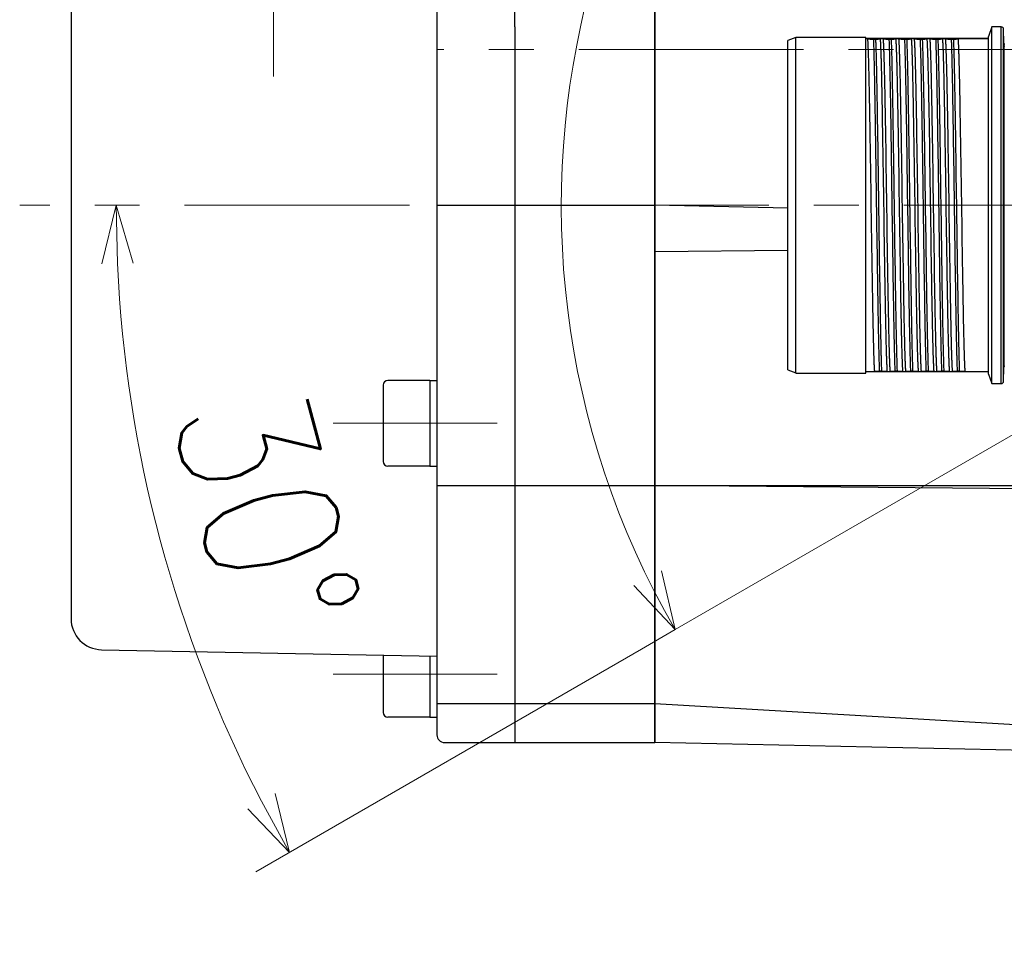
# Model space of a CAD drawing. Header units: millimetres. Extents: x 0 to 1071, y 0 to 742.
# Tile 20 of 130: x 366 to 429, y 251 to 310. Entities that reach past the tile are written whole.
import ezdxf

# ---------------------------------------------------------------- set-up
doc = ezdxf.new("R2010")
doc.units = ezdxf.units.MM
doc.header["$LTSCALE"] = 0.454724
doc.linetypes.add('CENTER', pattern=[50.8, 31.75, -6.35, 6.35, -6.35])
doc.layers.add('NoLayerName_001', color=7, linetype='Continuous')
doc.styles.get("Standard").update_dxf_attribs({"font": 'txt', "bigfont": 'extfont2'})
doc.dimstyles.get("Standard").update_dxf_attribs({"dimtxt": 2.5, "dimasz": 2.5, "dimexe": 1, "dimexo": 1, "dimtad": 1, "dimdec": 3, "dimzin": 0, "dimdsep": 46, "dimtxsty": 'Standard', "dimcen": 2.5, "dimadec": 3, "dimazin": 0, "dimtfac": 0.75, "dimtdec": 3, "dimtmove": 0, "dimatfit": 3, "dimfxl": 1, "dimarcsym": 0})

# ---------------------------------------------------------------- blocks, each defined once
blk = doc.blocks.new('DIM_0005')
at = {"color": 3, "linetype": 'Continuous', "lineweight": 13}
for points in [[(30.683, 33.447), (7.301, 19.948), (5.136, 18.698)], [(6.426, 23.73), (7.301, 19.948), (4.652, 22.786)]]:
    blk.add_lwpolyline(points, dxfattribs=at)
blk.add_arc((54.498, 47.197), 54.498, 300, 210, dxfattribs=at)
blk = doc.blocks.new('_OPEN30')
at = {"color": 0, "linetype": 'ByBlock', "lineweight": -2}
for p, q in [((-1, 0.267949), (0, 0)), ((0, 0), (-1, -0.267949)), ((0, 0), (-1, 0))]:
    blk.add_line(p, q, dxfattribs=at)
blk = doc.blocks.new('*D114')
at = {"layer": 'Defpoints', "color": 0}
for p in [(388.648, 298.563), (388.748, 298.563), (373.12, 284.132), (407.851, 271.363), (407.764, 271.313)]:
    blk.add_point(p, dxfattribs=at)
at = {"layer": 'NoLayerName_001', "color": 0, "linetype": 'Continuous', "lineweight": 13}
blk.add_line((405.599, 270.063), (380.826, 255.761), dxfattribs=at)
blk.add_arc((454.961, 298.563), 83.104, 182.58565, 207.41435, dxfattribs=at)
at = {"layer": 'NoLayerName_001', "color": 0, "lineweight": 13, "xscale": 3.75, "yscale": 3.75, "zscale": 3.75}
for p, rotation in [((371.857, 298.563), 91.29282430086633), ((382.991, 257.011), 298.7071756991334)]:
    blk.add_blockref('_OPEN30', p, dxfattribs=dict(at, rotation=rotation))
at = {"layer": 'NoLayerName_001', "color": 0, "lineweight": 13, "insert": (381.531, 278.887), "char_height": 8.75, "attachment_point": 5, "rotation": 285}
blk.add_mtext('\\W0.8000;30%%d', dxfattribs=at)

msp = doc.modelspace()

# ---------------------------------------------------------------- linework, layer by layer
at = {"layer": 'NoLayerName_001', "color": 7, "linetype": 'Continuous', "lineweight": 25}
for p, q in [((397.461134, 310.012609), (397.461134, 353.062609)), ((406.461134, 264.062609), (406.461134, 353.062609)), ((368.961134, 345.101236), (368.961134, 272.021376)), ((406.461134, 312.35983), (406.461134, 264.062609)), ((392.461134, 311.085526), (392.461134, 264.562609)), ((397.461134, 310.012609), (397.461134, 264.062603)), ((392.461134, 298.562595), (406.461134, 298.562595)), ((415.011134, 298.381709), (406.461134, 298.562609)), ((415.011134, 295.647989), (406.461134, 295.562613)), ((392.011134, 287.310941), (389.311134, 287.310941)), ((392.011134, 287.310941), (392.011134, 281.810941)), ((392.011134, 287.310941), (392.461134, 287.310941)), ((389.011134, 287.010941), (389.011134, 282.110941)), ((392.011134, 281.810941), (389.311134, 281.810941)), ((392.011134, 281.810941), (392.461134, 281.810941)), ((392.461134, 280.562616), (406.461134, 280.562616)), ((406.461134, 280.562602), (470.461134, 280.562602)), ((465.461134, 280.062609), (406.461134, 280.562602)), ((370.922134, 270.024362), (392.461134, 269.604276)), ((389.011134, 269.676151), (389.011134, 265.994253)), ((392.011134, 269.613651), (392.011134, 265.694253)), ((392.461134, 266.562609), (406.461134, 266.562609)), ((406.461134, 266.562609), (446.461134, 264.237028)), ((392.011134, 265.694253), (389.311134, 265.694253)), ((392.011134, 265.694253), (392.461134, 265.694253)), ((392.961134, 264.062609), (406.461134, 264.062609)), ((465.461134, 262.812609), (406.461134, 264.062609))]:
    msp.add_line(p, q, dxfattribs=at)
at = {"layer": 'NoLayerName_001', "color": 4, "linetype": 'CENTER', "lineweight": 13}
for p, q in [((381.961134, 306.837803), (381.961134, 341.837803)), ((485.315556, 308.562609), (392.461134, 308.562609)), ((483.092103, 298.562609), (365.662071, 298.562609)), ((385.804654, 284.560941), (396.331426, 284.560941)), ((385.804654, 268.444253), (396.331426, 268.444253))]:
    msp.add_line(p, q, dxfattribs=at)
at = {"layer": 'NoLayerName_001', "color": 60, "linetype": 'Continuous', "lineweight": 25}
for p, q in [((428.111134, 310.012609), (427.890022, 309.405109)), ((428.111134, 287.112609), (428.111134, 310.012609)), ((428.71501, 310.012609), (428.111134, 310.012609)), ((428.71501, 287.112609), (428.71501, 310.012609)), ((415.511134, 309.322609), (415.011134, 309.140624)), ((420.011134, 309.337609), (415.511134, 309.337609)), ((415.511134, 287.787797), (415.511134, 309.337421)), ((420.011134, 287.787609), (420.011134, 309.337609)), ((427.890022, 287.720196), (427.890022, 309.405021)), ((428.88817, 308.98012), (428.864959, 309.866535)), ((428.864959, 287.258682), (428.864959, 309.866535)), ((415.011134, 287.984779), (415.011134, 309.140439)), ((427.890022, 309.262609), (420.011134, 309.262609)), ((420.121826, 309.246483), (420.011134, 309.246483)), ((420.499726, 309.226413), (420.640614, 309.226413)), ((421.121826, 309.246483), (420.954957, 309.246483)), ((421.499726, 309.226413), (421.640614, 309.226413)), ((422.121826, 309.246483), (421.954957, 309.246483)), ((422.499726, 309.226413), (422.640614, 309.226413)), ((423.121826, 309.246483), (422.954957, 309.246483)), ((423.499726, 309.226413), (423.640614, 309.226413)), ((424.121826, 309.246483), (423.954957, 309.246483)), ((424.499726, 309.226413), (424.640614, 309.226413)), ((425.121826, 309.246483), (424.954957, 309.246483)), ((425.499726, 309.226413), (425.640614, 309.226413)), ((427.890022, 309.246483), (425.954957, 309.246483)), ((428.881531, 308.83767), (428.881531, 288.287548)), ((428.886507, 308.958714), (428.883742, 308.958753)), ((428.888731, 308.958682), (428.886507, 308.958714)), ((415.011134, 287.984594), (415.511134, 287.802609)), ((415.511134, 287.787609), (420.011134, 287.787609)), ((420.011134, 287.878735), (420.56731, 287.878735)), ((427.890022, 287.862609), (420.011134, 287.862609)), ((421.022541, 287.898805), (420.881653, 287.898805)), ((421.400442, 287.878735), (421.56731, 287.878735)), ((422.022541, 287.898805), (421.881653, 287.898805)), ((422.400442, 287.878735), (422.56731, 287.878735)), ((423.022541, 287.898805), (422.881653, 287.898805)), ((423.400442, 287.878735), (423.56731, 287.878735)), ((424.022541, 287.898805), (423.881653, 287.898805)), ((424.400442, 287.878735), (424.56731, 287.878735)), ((425.022541, 287.898805), (424.881653, 287.898805)), ((425.400442, 287.878735), (425.56731, 287.878735)), ((426.022541, 287.898805), (425.881653, 287.898805)), ((426.400442, 287.878735), (427.890022, 287.878735)), ((428.864959, 287.258682), (428.88817, 288.145098)), ((428.883742, 288.166465), (428.888731, 288.166535)), ((427.890022, 287.720109), (428.111134, 287.112609)), ((428.111134, 287.112609), (428.71501, 287.112609))]:
    msp.add_line(p, q, dxfattribs=at)
for centre, start, end in [((428.71501, 309.862609), 1.49997883, 90), ((429.038679, 308.962609), 181.5, 211.30226053), ((429.038679, 288.162609), 148.69773946, 178.5), ((428.71501, 287.262609), 270, 358.50002172)]:
    msp.add_arc(centre, 0.15, start, end, dxfattribs=at)
at = {"layer": 'NoLayerName_001', "color": 7, "linetype": 'Continuous', "lineweight": 25}
for centre, radius, start, end in [((389.311134, 287.010941), 0.3, 90, 180), ((389.311134, 282.110941), 0.3, 180, 270), ((370.961134, 272.023982), 2, 180, 268.88267078), ((389.311134, 265.994253), 0.3, 180, 270), ((392.961134, 264.562609), 0.5, 180, 270)]:
    msp.add_arc(centre, radius, start, end, dxfattribs=at)
at = {"layer": 'NoLayerName_001', "color": 60, "linetype": 'Continuous', "lineweight": 25}
for points, knots in [([(420.121826, 309.246483), (420.127109, 309.167499), (420.138881, 309.009602), (420.149314, 308.77233), (420.159113, 308.535054), (420.16739, 308.297712), (420.177272, 307.981219), (420.188306, 307.585564), (420.200191, 307.110746), (420.212835, 306.556764), (420.229289, 305.765326), (420.252912, 304.49897), (420.326438, 300.066569), (420.381723, 295.633875), (420.455288, 291.597338), (420.472862, 290.726745), (420.486968, 290.093615), (420.498825, 289.618796), (420.507422, 289.302267), (420.514304, 289.064882), (420.52187, 288.827522), (420.530143, 288.590184), (420.539972, 288.352906), (420.549964, 288.115604), (420.561974, 287.957715), (420.56731, 287.878735)], [0, 0, 0, 0, 0.237481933, 0.47496385, 0.712443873, 0.94992808, 1.187415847, 1.662386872, 2.137350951, 2.612314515, 3.324762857, 4.512177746, 6.412038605, 16.623790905, 17.811203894, 18.523652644, 19.236099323, 19.711064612, 19.94855002, 20.186035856, 20.42351776, 20.660993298, 20.898473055, 21.135979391, 21.373458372, 21.373458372, 21.373458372, 21.373458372]), ([(420.121826, 309.246483), (420.128114, 309.245991), (420.140689, 309.244984), (420.159561, 309.243613), (420.178439, 309.242313), (420.197323, 309.241092), (420.216211, 309.239936), (420.235102, 309.238837), (420.260295, 309.237436), (420.29179, 309.235779), (420.329589, 309.233888), (420.367392, 309.232091), (420.405198, 309.23038), (420.449308, 309.228461), (420.48082, 309.227193), (420.499726, 309.226413)], [0, 0, 0, 0, 0.0189222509, 0.0378444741, 0.0567669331, 0.0756897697, 0.0946130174, 0.1135366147, 0.1324604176, 0.1703077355, 0.2081538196, 0.2459989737, 0.2838435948, 0.3216880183, 0.3784548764, 0.3784548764, 0.3784548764, 0.3784548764]), ([(420.499726, 309.226413), (420.503581, 309.11709), (420.51172, 308.898457), (420.52136, 308.570422), (420.533297, 308.133018), (420.546362, 307.586216), (420.562697, 306.820651), (420.583476, 305.726935), (420.614847, 303.867547), (420.679588, 299.492374), (420.734194, 295.226454), (420.794121, 291.617039), (420.812301, 290.632685), (420.827874, 289.867105), (420.840231, 289.320286), (420.85097, 288.882848), (420.85981, 288.554789), (420.869599, 288.226758), (420.877772, 288.008127), (420.881653, 287.898805)], [0, 0, 0, 0, 0.328173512, 0.656349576, 0.984525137, 1.640872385, 2.297219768, 3.281741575, 4.922609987, 7.876174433, 16.40869174, 17.721388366, 18.705907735, 19.362253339, 20.018603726, 20.346782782, 20.674961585, 21.003136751, 21.3313094, 21.3313094, 21.3313094, 21.3313094]), ([(420.640614, 309.226413), (420.651103, 309.226902), (420.672081, 309.227862), (420.703544, 309.2294), (420.735003, 309.231006), (420.766458, 309.2327), (420.79791, 309.234487), (420.824117, 309.23606), (420.845081, 309.237374), (420.860801, 309.238404), (420.876517, 309.239495), (420.892226, 309.240664), (420.907927, 309.241926), (420.923618, 309.243306), (420.939298, 309.244794), (420.949736, 309.245932), (420.954957, 309.246483)], [0, 0, 0, 0, 0.0315004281, 0.0630000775, 0.0944997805, 0.1260004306, 0.1575029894, 0.189008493, 0.2047625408, 0.2205167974, 0.2362705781, 0.2520233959, 0.2677750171, 0.283525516, 0.2992753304, 0.3150253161, 0.3150253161, 0.3150253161, 0.3150253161]), ([(420.640614, 309.226413), (420.644469, 309.11709), (420.652608, 308.898457), (420.662248, 308.570422), (420.674185, 308.133018), (420.68725, 307.586216), (420.703586, 306.820651), (420.724364, 305.726935), (420.755735, 303.867547), (420.820476, 299.492374), (420.875082, 295.226454), (420.935009, 291.617039), (420.953189, 290.632685), (420.968763, 289.867105), (420.981119, 289.320286), (420.991858, 288.882848), (421.000698, 288.554789), (421.010487, 288.226758), (421.01866, 288.008127), (421.022541, 287.898805)], [0, 0, 0, 0, 0.328173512, 0.656349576, 0.984525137, 1.640872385, 2.297219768, 3.281741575, 4.922609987, 7.876174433, 16.40869174, 17.721388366, 18.705907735, 19.362253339, 20.018603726, 20.346782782, 20.674961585, 21.003136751, 21.3313094, 21.3313094, 21.3313094, 21.3313094]), ([(421.400442, 287.878735), (421.395158, 287.957719), (421.383387, 288.115616), (421.372953, 288.352888), (421.363154, 288.590164), (421.354878, 288.827506), (421.344995, 289.143999), (421.333962, 289.539654), (421.322076, 290.014472), (421.309432, 290.568454), (421.292979, 291.359892), (421.269356, 292.626247), (421.195829, 297.058649), (421.140544, 301.491343), (421.066979, 305.52788), (421.049406, 306.398473), (421.0353, 307.031603), (421.023443, 307.506422), (421.014846, 307.822951), (421.007964, 308.060336), (421.000397, 308.297696), (420.992125, 308.535034), (420.982295, 308.772312), (420.972304, 309.009613), (420.960293, 309.167503), (420.954957, 309.246483)], [0, 0, 0, 0, 0.237481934, 0.47496385, 0.712443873, 0.94992808, 1.187415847, 1.662386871, 2.13735095, 2.612314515, 3.324762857, 4.512177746, 6.412038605, 16.623790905, 17.811203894, 18.523652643, 19.236099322, 19.711064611, 19.948550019, 20.186035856, 20.42351776, 20.660993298, 20.898473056, 21.135979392, 21.373458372, 21.373458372, 21.373458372, 21.373458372]), ([(421.121826, 309.246483), (421.127109, 309.167499), (421.138881, 309.009602), (421.149314, 308.77233), (421.159113, 308.535054), (421.16739, 308.297712), (421.177272, 307.981219), (421.188306, 307.585564), (421.200191, 307.110746), (421.212835, 306.556764), (421.229289, 305.765326), (421.252912, 304.49897), (421.326438, 300.066569), (421.381723, 295.633875), (421.455288, 291.597338), (421.472862, 290.726745), (421.486968, 290.093615), (421.498825, 289.618796), (421.507422, 289.302267), (421.514304, 289.064882), (421.52187, 288.827522), (421.530143, 288.590184), (421.539972, 288.352906), (421.549964, 288.115604), (421.561974, 287.957715), (421.56731, 287.878735)], [0, 0, 0, 0, 0.237481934, 0.474963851, 0.712443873, 0.94992808, 1.187415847, 1.662386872, 2.137350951, 2.612314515, 3.324762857, 4.512177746, 6.412038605, 16.623790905, 17.811203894, 18.523652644, 19.236099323, 19.711064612, 19.94855002, 20.186035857, 20.42351776, 20.660993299, 20.898473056, 21.135979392, 21.373458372, 21.373458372, 21.373458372, 21.373458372]), ([(421.121826, 309.246483), (421.128114, 309.245991), (421.140689, 309.244984), (421.159561, 309.243613), (421.178439, 309.242313), (421.197323, 309.241092), (421.216211, 309.239936), (421.235102, 309.238837), (421.260295, 309.237436), (421.29179, 309.235779), (421.329589, 309.233888), (421.367392, 309.232091), (421.405198, 309.23038), (421.449308, 309.228461), (421.48082, 309.227193), (421.499726, 309.226413)], [0, 0, 0, 0, 0.0189222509, 0.0378444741, 0.0567669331, 0.0756897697, 0.0946130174, 0.1135366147, 0.1324604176, 0.1703077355, 0.2081538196, 0.2459989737, 0.2838435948, 0.3216880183, 0.3784548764, 0.3784548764, 0.3784548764, 0.3784548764]), ([(421.499726, 309.226413), (421.503581, 309.11709), (421.51172, 308.898457), (421.52136, 308.570422), (421.533297, 308.133018), (421.546362, 307.586216), (421.562697, 306.820651), (421.583476, 305.726935), (421.614847, 303.867547), (421.679588, 299.492374), (421.734194, 295.226454), (421.794121, 291.617039), (421.812301, 290.632685), (421.827874, 289.867105), (421.840231, 289.320286), (421.85097, 288.882848), (421.85981, 288.554789), (421.869599, 288.226758), (421.877772, 288.008127), (421.881653, 287.898805)], [0, 0, 0, 0, 0.328173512, 0.656349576, 0.984525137, 1.640872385, 2.297219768, 3.281741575, 4.922609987, 7.876174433, 16.40869174, 17.721388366, 18.705907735, 19.362253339, 20.018603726, 20.346782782, 20.674961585, 21.003136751, 21.3313094, 21.3313094, 21.3313094, 21.3313094]), ([(421.640614, 309.226413), (421.651103, 309.226902), (421.672081, 309.227862), (421.703544, 309.2294), (421.735003, 309.231006), (421.766458, 309.2327), (421.79791, 309.234487), (421.824117, 309.23606), (421.845081, 309.237374), (421.860801, 309.238404), (421.876517, 309.239495), (421.892226, 309.240664), (421.907927, 309.241926), (421.923618, 309.243306), (421.939298, 309.244794), (421.949736, 309.245932), (421.954957, 309.246483)], [0, 0, 0, 0, 0.0315004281, 0.0630000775, 0.0944997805, 0.1260004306, 0.1575029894, 0.189008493, 0.2047625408, 0.2205167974, 0.2362705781, 0.2520233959, 0.2677750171, 0.283525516, 0.2992753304, 0.3150253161, 0.3150253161, 0.3150253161, 0.3150253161]), ([(421.640614, 309.226413), (421.644469, 309.11709), (421.652608, 308.898457), (421.662248, 308.570422), (421.674185, 308.133018), (421.68725, 307.586216), (421.703586, 306.820651), (421.724364, 305.726935), (421.755735, 303.867547), (421.820476, 299.492374), (421.875082, 295.226454), (421.935009, 291.617039), (421.953189, 290.632685), (421.968763, 289.867105), (421.981119, 289.320286), (421.991858, 288.882848), (422.000698, 288.554789), (422.010487, 288.226758), (422.01866, 288.008127), (422.022541, 287.898805)], [0, 0, 0, 0, 0.328173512, 0.656349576, 0.984525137, 1.640872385, 2.297219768, 3.281741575, 4.922609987, 7.876174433, 16.40869174, 17.721388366, 18.705907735, 19.362253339, 20.018603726, 20.346782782, 20.674961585, 21.003136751, 21.3313094, 21.3313094, 21.3313094, 21.3313094]), ([(422.400442, 287.878735), (422.395158, 287.957719), (422.383387, 288.115616), (422.372953, 288.352888), (422.363154, 288.590164), (422.354878, 288.827506), (422.344995, 289.143999), (422.333962, 289.539654), (422.322076, 290.014472), (422.309432, 290.568454), (422.292979, 291.359892), (422.269356, 292.626247), (422.195829, 297.058649), (422.140544, 301.491343), (422.066979, 305.52788), (422.049406, 306.398473), (422.0353, 307.031603), (422.023443, 307.506422), (422.014846, 307.822951), (422.007964, 308.060336), (422.000397, 308.297696), (421.992125, 308.535034), (421.982295, 308.772312), (421.972304, 309.009613), (421.960293, 309.167503), (421.954957, 309.246483)], [0, 0, 0, 0, 0.237481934, 0.474963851, 0.712443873, 0.94992808, 1.187415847, 1.662386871, 2.13735095, 2.612314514, 3.324762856, 4.512177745, 6.412038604, 16.623790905, 17.811203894, 18.523652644, 19.236099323, 19.711064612, 19.94855002, 20.186035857, 20.42351776, 20.660993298, 20.898473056, 21.135979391, 21.373458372, 21.373458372, 21.373458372, 21.373458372]), ([(422.121826, 309.246483), (422.127109, 309.167499), (422.138881, 309.009602), (422.149314, 308.77233), (422.159113, 308.535054), (422.16739, 308.297712), (422.177272, 307.981219), (422.188306, 307.585564), (422.200191, 307.110746), (422.212835, 306.556764), (422.229289, 305.765326), (422.252912, 304.49897), (422.326438, 300.066569), (422.381723, 295.633875), (422.455288, 291.597338), (422.472862, 290.726745), (422.486968, 290.093615), (422.498825, 289.618796), (422.507422, 289.302267), (422.514304, 289.064882), (422.52187, 288.827522), (422.530143, 288.590184), (422.539972, 288.352906), (422.549964, 288.115604), (422.561974, 287.957715), (422.56731, 287.878735)], [0, 0, 0, 0, 0.237481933, 0.47496385, 0.712443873, 0.94992808, 1.187415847, 1.662386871, 2.13735095, 2.612314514, 3.324762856, 4.512177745, 6.412038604, 16.623790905, 17.811203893, 18.523652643, 19.236099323, 19.711064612, 19.94855002, 20.186035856, 20.42351776, 20.660993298, 20.898473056, 21.135979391, 21.373458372, 21.373458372, 21.373458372, 21.373458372]), ([(422.121826, 309.246483), (422.128114, 309.245991), (422.140689, 309.244984), (422.159561, 309.243613), (422.178439, 309.242313), (422.197323, 309.241092), (422.216211, 309.239936), (422.235102, 309.238837), (422.260295, 309.237436), (422.29179, 309.235779), (422.329589, 309.233888), (422.367392, 309.232091), (422.405198, 309.23038), (422.449308, 309.228461), (422.48082, 309.227193), (422.499726, 309.226413)], [0, 0, 0, 0, 0.0189222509, 0.0378444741, 0.0567669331, 0.0756897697, 0.0946130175, 0.1135366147, 0.1324604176, 0.1703077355, 0.2081538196, 0.2459989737, 0.2838435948, 0.3216880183, 0.3784548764, 0.3784548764, 0.3784548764, 0.3784548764]), ([(422.499726, 309.226413), (422.503581, 309.11709), (422.51172, 308.898457), (422.52136, 308.570422), (422.533297, 308.133018), (422.546362, 307.586216), (422.562697, 306.820651), (422.583476, 305.726935), (422.614847, 303.867547), (422.679588, 299.492374), (422.734194, 295.226454), (422.794121, 291.617039), (422.812301, 290.632685), (422.827874, 289.867105), (422.840231, 289.320286), (422.85097, 288.882848), (422.85981, 288.554789), (422.869599, 288.226758), (422.877772, 288.008127), (422.881653, 287.898805)], [0, 0, 0, 0, 0.328173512, 0.656349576, 0.984525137, 1.640872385, 2.297219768, 3.281741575, 4.922609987, 7.876174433, 16.40869174, 17.721388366, 18.705907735, 19.362253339, 20.018603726, 20.346782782, 20.674961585, 21.003136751, 21.3313094, 21.3313094, 21.3313094, 21.3313094]), ([(422.640614, 309.226413), (422.651103, 309.226902), (422.672081, 309.227862), (422.703544, 309.2294), (422.735003, 309.231006), (422.766458, 309.2327), (422.79791, 309.234487), (422.824117, 309.23606), (422.845081, 309.237374), (422.860801, 309.238404), (422.876517, 309.239495), (422.892226, 309.240664), (422.907927, 309.241926), (422.923618, 309.243306), (422.939298, 309.244794), (422.949736, 309.245932), (422.954957, 309.246483)], [0, 0, 0, 0, 0.0315004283, 0.063000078, 0.0944997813, 0.1260004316, 0.1575029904, 0.1890084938, 0.2047625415, 0.2205167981, 0.2362705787, 0.2520233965, 0.2677750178, 0.2835255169, 0.2992753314, 0.3150253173, 0.3150253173, 0.3150253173, 0.3150253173]), ([(422.640614, 309.226413), (422.644469, 309.11709), (422.652608, 308.898457), (422.662248, 308.570422), (422.674185, 308.133018), (422.68725, 307.586216), (422.703586, 306.820651), (422.724364, 305.726935), (422.755735, 303.867547), (422.820476, 299.492374), (422.875082, 295.226454), (422.935009, 291.617039), (422.953189, 290.632685), (422.968763, 289.867105), (422.981119, 289.320286), (422.991858, 288.882848), (423.000698, 288.554789), (423.010487, 288.226758), (423.01866, 288.008127), (423.022541, 287.898805)], [0, 0, 0, 0, 0.328173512, 0.656349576, 0.984525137, 1.640872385, 2.297219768, 3.281741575, 4.922609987, 7.876174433, 16.40869174, 17.721388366, 18.705907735, 19.362253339, 20.018603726, 20.346782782, 20.674961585, 21.003136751, 21.3313094, 21.3313094, 21.3313094, 21.3313094]), ([(423.400442, 287.878735), (423.395158, 287.957719), (423.383387, 288.115616), (423.372953, 288.352888), (423.363154, 288.590164), (423.354878, 288.827506), (423.344995, 289.143999), (423.333962, 289.539654), (423.322076, 290.014472), (423.309432, 290.568454), (423.292979, 291.359892), (423.269356, 292.626247), (423.195829, 297.058649), (423.140544, 301.491343), (423.066979, 305.52788), (423.049406, 306.398473), (423.0353, 307.031603), (423.023443, 307.506422), (423.014846, 307.822951), (423.007964, 308.060336), (423.000397, 308.297696), (422.992125, 308.535034), (422.982295, 308.772312), (422.972304, 309.009613), (422.960293, 309.167503), (422.954957, 309.246483)], [0, 0, 0, 0, 0.237481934, 0.47496385, 0.712443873, 0.94992808, 1.187415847, 1.662386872, 2.137350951, 2.612314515, 3.324762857, 4.512177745, 6.412038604, 16.623790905, 17.811203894, 18.523652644, 19.236099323, 19.711064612, 19.94855002, 20.186035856, 20.42351776, 20.660993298, 20.898473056, 21.135979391, 21.373458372, 21.373458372, 21.373458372, 21.373458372]), ([(423.121826, 309.246483), (423.127109, 309.167499), (423.138881, 309.009602), (423.149314, 308.77233), (423.159113, 308.535054), (423.16739, 308.297712), (423.177272, 307.981219), (423.188306, 307.585564), (423.200191, 307.110746), (423.212835, 306.556764), (423.229289, 305.765326), (423.252912, 304.49897), (423.326438, 300.066569), (423.381723, 295.633875), (423.455288, 291.597338), (423.472862, 290.726745), (423.486968, 290.093615), (423.498825, 289.618796), (423.507422, 289.302267), (423.514304, 289.064882), (423.52187, 288.827522), (423.530143, 288.590184), (423.539972, 288.352906), (423.549964, 288.115604), (423.561974, 287.957715), (423.56731, 287.878735)], [0, 0, 0, 0, 0.237481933, 0.47496385, 0.712443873, 0.94992808, 1.187415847, 1.662386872, 2.137350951, 2.612314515, 3.324762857, 4.512177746, 6.412038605, 16.623790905, 17.811203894, 18.523652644, 19.236099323, 19.711064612, 19.94855002, 20.186035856, 20.42351776, 20.660993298, 20.898473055, 21.135979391, 21.373458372, 21.373458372, 21.373458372, 21.373458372]), ([(423.121826, 309.246483), (423.128114, 309.245991), (423.140689, 309.244984), (423.159561, 309.243613), (423.178439, 309.242313), (423.197323, 309.241092), (423.216211, 309.239936), (423.235102, 309.238837), (423.260295, 309.237436), (423.29179, 309.235779), (423.329589, 309.233888), (423.367392, 309.232091), (423.405198, 309.23038), (423.449308, 309.228461), (423.48082, 309.227193), (423.499726, 309.226413)], [0, 0, 0, 0, 0.0189222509, 0.0378444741, 0.0567669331, 0.0756897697, 0.0946130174, 0.1135366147, 0.1324604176, 0.1703077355, 0.2081538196, 0.2459989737, 0.2838435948, 0.3216880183, 0.3784548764, 0.3784548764, 0.3784548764, 0.3784548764]), ([(423.499726, 309.226413), (423.503581, 309.11709), (423.51172, 308.898457), (423.52136, 308.570422), (423.533297, 308.133018), (423.546362, 307.586216), (423.562697, 306.820651), (423.583476, 305.726935), (423.614847, 303.867547), (423.679588, 299.492374), (423.734194, 295.226454), (423.794121, 291.617039), (423.812301, 290.632685), (423.827874, 289.867105), (423.840231, 289.320286), (423.85097, 288.882848), (423.85981, 288.554789), (423.869599, 288.226758), (423.877772, 288.008127), (423.881653, 287.898805)], [0, 0, 0, 0, 0.328173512, 0.656349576, 0.984525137, 1.640872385, 2.297219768, 3.281741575, 4.922609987, 7.876174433, 16.40869174, 17.721388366, 18.705907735, 19.362253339, 20.018603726, 20.346782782, 20.674961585, 21.003136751, 21.3313094, 21.3313094, 21.3313094, 21.3313094]), ([(423.640614, 309.226413), (423.651103, 309.226902), (423.672081, 309.227862), (423.703544, 309.2294), (423.735003, 309.231006), (423.766458, 309.2327), (423.79791, 309.234487), (423.824117, 309.23606), (423.845081, 309.237374), (423.860801, 309.238404), (423.876517, 309.239495), (423.892226, 309.240664), (423.907927, 309.241926), (423.923618, 309.243306), (423.939298, 309.244794), (423.949736, 309.245932), (423.954957, 309.246483)], [0, 0, 0, 0, 0.0315004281, 0.0630000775, 0.0944997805, 0.1260004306, 0.1575029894, 0.189008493, 0.2047625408, 0.2205167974, 0.2362705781, 0.2520233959, 0.2677750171, 0.283525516, 0.2992753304, 0.3150253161, 0.3150253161, 0.3150253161, 0.3150253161]), ([(423.640614, 309.226413), (423.644469, 309.11709), (423.652608, 308.898457), (423.662248, 308.570422), (423.674185, 308.133018), (423.68725, 307.586216), (423.703586, 306.820651), (423.724364, 305.726935), (423.755735, 303.867547), (423.820476, 299.492374), (423.875082, 295.226454), (423.935009, 291.617039), (423.953189, 290.632685), (423.968763, 289.867105), (423.981119, 289.320286), (423.991858, 288.882848), (424.000698, 288.554789), (424.010487, 288.226758), (424.01866, 288.008127), (424.022541, 287.898805)], [0, 0, 0, 0, 0.328173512, 0.656349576, 0.984525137, 1.640872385, 2.297219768, 3.281741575, 4.922609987, 7.876174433, 16.40869174, 17.721388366, 18.705907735, 19.362253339, 20.018603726, 20.346782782, 20.674961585, 21.003136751, 21.3313094, 21.3313094, 21.3313094, 21.3313094]), ([(424.400442, 287.878735), (424.395158, 287.957719), (424.383387, 288.115616), (424.372953, 288.352888), (424.363154, 288.590164), (424.354878, 288.827506), (424.344995, 289.143999), (424.333962, 289.539654), (424.322076, 290.014472), (424.309432, 290.568454), (424.292979, 291.359892), (424.269356, 292.626247), (424.195829, 297.058649), (424.140544, 301.491343), (424.066979, 305.52788), (424.049406, 306.398473), (424.0353, 307.031603), (424.023443, 307.506422), (424.014846, 307.822951), (424.007964, 308.060336), (424.000397, 308.297696), (423.992125, 308.535034), (423.982295, 308.772312), (423.972304, 309.009613), (423.960293, 309.167503), (423.954957, 309.246483)], [0, 0, 0, 0, 0.237481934, 0.47496385, 0.712443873, 0.94992808, 1.187415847, 1.662386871, 2.13735095, 2.612314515, 3.324762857, 4.512177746, 6.412038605, 16.623790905, 17.811203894, 18.523652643, 19.236099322, 19.711064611, 19.948550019, 20.186035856, 20.42351776, 20.660993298, 20.898473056, 21.135979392, 21.373458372, 21.373458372, 21.373458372, 21.373458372]), ([(424.121826, 309.246483), (424.127109, 309.167499), (424.138881, 309.009602), (424.149314, 308.77233), (424.159113, 308.535054), (424.16739, 308.297712), (424.177272, 307.981219), (424.188306, 307.585564), (424.200191, 307.110746), (424.212835, 306.556764), (424.229289, 305.765326), (424.252912, 304.49897), (424.326438, 300.066569), (424.381723, 295.633875), (424.455288, 291.597338), (424.472862, 290.726745), (424.486968, 290.093615), (424.498825, 289.618796), (424.507422, 289.302267), (424.514304, 289.064882), (424.52187, 288.827522), (424.530143, 288.590184), (424.539972, 288.352906), (424.549964, 288.115604), (424.561974, 287.957715), (424.56731, 287.878735)], [0, 0, 0, 0, 0.237481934, 0.474963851, 0.712443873, 0.94992808, 1.187415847, 1.662386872, 2.137350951, 2.612314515, 3.324762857, 4.512177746, 6.412038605, 16.623790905, 17.811203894, 18.523652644, 19.236099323, 19.711064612, 19.94855002, 20.186035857, 20.42351776, 20.660993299, 20.898473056, 21.135979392, 21.373458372, 21.373458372, 21.373458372, 21.373458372]), ([(424.121826, 309.246483), (424.128114, 309.245991), (424.140689, 309.244984), (424.159561, 309.243613), (424.178439, 309.242313), (424.197323, 309.241092), (424.216211, 309.239936), (424.235102, 309.238837), (424.260295, 309.237436), (424.29179, 309.235779), (424.329589, 309.233888), (424.367392, 309.232091), (424.405198, 309.23038), (424.449308, 309.228461), (424.48082, 309.227193), (424.499726, 309.226413)], [0, 0, 0, 0, 0.0189222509, 0.0378444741, 0.0567669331, 0.0756897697, 0.0946130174, 0.1135366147, 0.1324604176, 0.1703077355, 0.2081538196, 0.2459989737, 0.2838435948, 0.3216880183, 0.3784548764, 0.3784548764, 0.3784548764, 0.3784548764]), ([(424.499726, 309.226413), (424.503581, 309.11709), (424.51172, 308.898457), (424.52136, 308.570422), (424.533297, 308.133018), (424.546362, 307.586216), (424.562697, 306.820651), (424.583476, 305.726935), (424.614847, 303.867547), (424.679588, 299.492374), (424.734194, 295.226454), (424.794121, 291.617039), (424.812301, 290.632685), (424.827874, 289.867105), (424.840231, 289.320286), (424.85097, 288.882848), (424.85981, 288.554789), (424.869599, 288.226758), (424.877772, 288.008127), (424.881653, 287.898805)], [0, 0, 0, 0, 0.328173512, 0.656349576, 0.984525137, 1.640872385, 2.297219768, 3.281741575, 4.922609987, 7.876174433, 16.40869174, 17.721388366, 18.705907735, 19.362253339, 20.018603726, 20.346782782, 20.674961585, 21.003136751, 21.3313094, 21.3313094, 21.3313094, 21.3313094]), ([(424.640614, 309.226413), (424.651103, 309.226902), (424.672081, 309.227862), (424.703544, 309.2294), (424.735003, 309.231006), (424.766458, 309.2327), (424.79791, 309.234487), (424.824117, 309.23606), (424.845081, 309.237374), (424.860801, 309.238404), (424.876517, 309.239495), (424.892226, 309.240664), (424.907927, 309.241926), (424.923618, 309.243306), (424.939298, 309.244794), (424.949736, 309.245932), (424.954957, 309.246483)], [0, 0, 0, 0, 0.0315004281, 0.0630000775, 0.0944997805, 0.1260004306, 0.1575029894, 0.189008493, 0.2047625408, 0.2205167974, 0.2362705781, 0.2520233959, 0.2677750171, 0.283525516, 0.2992753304, 0.3150253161, 0.3150253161, 0.3150253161, 0.3150253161]), ([(424.640614, 309.226413), (424.644469, 309.11709), (424.652608, 308.898457), (424.662248, 308.570422), (424.674185, 308.133018), (424.68725, 307.586216), (424.703586, 306.820651), (424.724364, 305.726935), (424.755735, 303.867547), (424.820476, 299.492374), (424.875082, 295.226454), (424.935009, 291.617039), (424.953189, 290.632685), (424.968763, 289.867105), (424.981119, 289.320286), (424.991858, 288.882848), (425.000698, 288.554789), (425.010487, 288.226758), (425.01866, 288.008127), (425.022541, 287.898805)], [0, 0, 0, 0, 0.328173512, 0.656349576, 0.984525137, 1.640872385, 2.297219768, 3.281741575, 4.922609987, 7.876174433, 16.40869174, 17.721388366, 18.705907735, 19.362253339, 20.018603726, 20.346782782, 20.674961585, 21.003136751, 21.3313094, 21.3313094, 21.3313094, 21.3313094]), ([(425.400442, 287.878735), (425.395158, 287.957719), (425.383387, 288.115616), (425.372953, 288.352888), (425.363154, 288.590164), (425.354878, 288.827506), (425.344995, 289.143999), (425.333962, 289.539654), (425.322076, 290.014472), (425.309432, 290.568454), (425.292979, 291.359892), (425.269356, 292.626247), (425.195829, 297.058649), (425.140544, 301.491343), (425.066979, 305.52788), (425.049406, 306.398473), (425.0353, 307.031603), (425.023443, 307.506422), (425.014846, 307.822951), (425.007964, 308.060336), (425.000397, 308.297696), (424.992125, 308.535034), (424.982295, 308.772312), (424.972304, 309.009613), (424.960293, 309.167503), (424.954957, 309.246483)], [0, 0, 0, 0, 0.237481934, 0.474963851, 0.712443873, 0.94992808, 1.187415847, 1.662386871, 2.13735095, 2.612314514, 3.324762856, 4.512177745, 6.412038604, 16.623790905, 17.811203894, 18.523652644, 19.236099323, 19.711064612, 19.94855002, 20.186035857, 20.42351776, 20.660993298, 20.898473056, 21.135979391, 21.373458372, 21.373458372, 21.373458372, 21.373458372]), ([(425.121826, 309.246483), (425.127109, 309.167499), (425.138881, 309.009602), (425.149314, 308.77233), (425.159113, 308.535054), (425.16739, 308.297712), (425.177272, 307.981219), (425.188306, 307.585564), (425.200191, 307.110746), (425.212835, 306.556764), (425.229289, 305.765326), (425.252912, 304.49897), (425.326438, 300.066569), (425.381723, 295.633875), (425.455288, 291.597338), (425.472862, 290.726745), (425.486968, 290.093615), (425.498825, 289.618796), (425.507422, 289.302267), (425.514304, 289.064882), (425.52187, 288.827522), (425.530143, 288.590184), (425.539972, 288.352906), (425.549964, 288.115604), (425.561974, 287.957715), (425.56731, 287.878735)], [0, 0, 0, 0, 0.237481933, 0.47496385, 0.712443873, 0.94992808, 1.187415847, 1.662386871, 2.13735095, 2.612314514, 3.324762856, 4.512177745, 6.412038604, 16.623790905, 17.811203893, 18.523652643, 19.236099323, 19.711064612, 19.94855002, 20.186035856, 20.42351776, 20.660993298, 20.898473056, 21.135979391, 21.373458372, 21.373458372, 21.373458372, 21.373458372]), ([(425.121826, 309.246483), (425.128114, 309.245991), (425.140689, 309.244984), (425.159561, 309.243613), (425.178439, 309.242313), (425.197323, 309.241092), (425.216211, 309.239936), (425.235102, 309.238837), (425.260295, 309.237436), (425.29179, 309.235779), (425.329589, 309.233888), (425.367392, 309.232091), (425.405198, 309.23038), (425.449308, 309.228461), (425.48082, 309.227193), (425.499726, 309.226413)], [0, 0, 0, 0, 0.0189222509, 0.0378444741, 0.0567669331, 0.0756897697, 0.0946130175, 0.1135366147, 0.1324604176, 0.1703077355, 0.2081538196, 0.2459989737, 0.2838435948, 0.3216880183, 0.3784548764, 0.3784548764, 0.3784548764, 0.3784548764]), ([(425.499726, 309.226413), (425.503581, 309.11709), (425.51172, 308.898457), (425.52136, 308.570422), (425.533297, 308.133018), (425.546362, 307.586216), (425.562697, 306.820651), (425.583476, 305.726935), (425.614847, 303.867547), (425.679588, 299.492374), (425.734194, 295.226454), (425.794121, 291.617039), (425.812301, 290.632685), (425.827874, 289.867105), (425.840231, 289.320286), (425.85097, 288.882848), (425.85981, 288.554789), (425.869599, 288.226758), (425.877772, 288.008127), (425.881653, 287.898805)], [0, 0, 0, 0, 0.328173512, 0.656349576, 0.984525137, 1.640872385, 2.297219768, 3.281741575, 4.922609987, 7.876174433, 16.40869174, 17.721388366, 18.705907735, 19.362253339, 20.018603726, 20.346782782, 20.674961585, 21.003136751, 21.3313094, 21.3313094, 21.3313094, 21.3313094]), ([(425.640614, 309.226413), (425.651103, 309.226902), (425.672081, 309.227862), (425.703544, 309.2294), (425.735003, 309.231006), (425.766458, 309.2327), (425.79791, 309.234487), (425.824117, 309.23606), (425.845081, 309.237374), (425.860801, 309.238404), (425.876517, 309.239495), (425.892226, 309.240664), (425.907927, 309.241926), (425.923618, 309.243306), (425.939298, 309.244794), (425.949736, 309.245932), (425.954957, 309.246483)], [0, 0, 0, 0, 0.0315004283, 0.063000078, 0.0944997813, 0.1260004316, 0.1575029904, 0.1890084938, 0.2047625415, 0.2205167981, 0.2362705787, 0.2520233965, 0.2677750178, 0.2835255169, 0.2992753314, 0.3150253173, 0.3150253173, 0.3150253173, 0.3150253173]), ([(425.640614, 309.226413), (425.644469, 309.11709), (425.652608, 308.898457), (425.662248, 308.570422), (425.674185, 308.133018), (425.68725, 307.586216), (425.703586, 306.820651), (425.724364, 305.726935), (425.755735, 303.867547), (425.820476, 299.492374), (425.875082, 295.226454), (425.935009, 291.617039), (425.953189, 290.632685), (425.968763, 289.867105), (425.981119, 289.320286), (425.991858, 288.882848), (426.000698, 288.554789), (426.010487, 288.226758), (426.01866, 288.008127), (426.022541, 287.898805)], [0, 0, 0, 0, 0.328173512, 0.656349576, 0.984525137, 1.640872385, 2.297219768, 3.281741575, 4.922609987, 7.876174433, 16.40869174, 17.721388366, 18.705907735, 19.362253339, 20.018603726, 20.346782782, 20.674961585, 21.003136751, 21.3313094, 21.3313094, 21.3313094, 21.3313094]), ([(426.400442, 287.878735), (426.395158, 287.957719), (426.383387, 288.115616), (426.372953, 288.352888), (426.363154, 288.590164), (426.354878, 288.827506), (426.344995, 289.143999), (426.333962, 289.539654), (426.322076, 290.014472), (426.309432, 290.568454), (426.292979, 291.359892), (426.269356, 292.626247), (426.195829, 297.058649), (426.140544, 301.491343), (426.066979, 305.52788), (426.049406, 306.398473), (426.0353, 307.031603), (426.023443, 307.506422), (426.014846, 307.822951), (426.007964, 308.060336), (426.000397, 308.297696), (425.992125, 308.535034), (425.982295, 308.772312), (425.972304, 309.009613), (425.960293, 309.167503), (425.954957, 309.246483)], [0, 0, 0, 0, 0.237481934, 0.47496385, 0.712443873, 0.94992808, 1.187415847, 1.662386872, 2.137350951, 2.612314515, 3.324762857, 4.512177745, 6.412038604, 16.623790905, 17.811203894, 18.523652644, 19.236099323, 19.711064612, 19.94855002, 20.186035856, 20.42351776, 20.660993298, 20.898473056, 21.135979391, 21.373458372, 21.373458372, 21.373458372, 21.373458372]), ([(428.883742, 308.958753), (428.883577, 308.957811), (428.883138, 308.95597), (428.883161, 308.95328), (428.882674, 308.950752), (428.882512, 308.948204), (428.882402, 308.944584), (428.882399, 308.940902), (428.882319, 308.937236), (428.882229, 308.933659), (428.882124, 308.930102), (428.882042, 308.926548), (428.881991, 308.923869), (428.881949, 308.92118), (428.881903, 308.917582), (428.881814, 308.908594), (428.88171, 308.896917), (428.881623, 308.883454), (428.88157, 308.87089), (428.881534, 308.855628), (428.881534, 308.843955), (428.881531, 308.83767)], [0, 0, 0, 0, 0.0028695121, 0.0056469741, 0.0080203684, 0.0105700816, 0.0132979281, 0.0188864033, 0.0216134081, 0.0243001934, 0.0296205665, 0.03228679, 0.0349666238, 0.0376571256, 0.0403552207, 0.0457618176, 0.0646240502, 0.0753849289, 0.0861538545, 0.1023159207, 0.1211719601, 0.1211719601, 0.1211719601, 0.1211719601]), ([(428.881531, 308.83767), (428.881594, 308.83622), (428.881686, 308.833316), (428.882034, 308.828966), (428.882505, 308.824618), (428.883119, 308.82028), (428.883869, 308.815957), (428.884755, 308.811653), (428.885773, 308.807374), (428.886921, 308.803126), (428.888199, 308.798914), (428.889604, 308.794744), (428.891133, 308.79062), (428.892785, 308.786548), (428.894558, 308.782534), (428.89645, 308.778583), (428.898459, 308.7747), (428.900583, 308.770889), (428.902821, 308.767152), (428.905173, 308.763493), (428.907622, 308.7599), (428.90936, 308.757581), (428.910215, 308.756412)], [0, 0, 0, 0, 0.00435260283, 0.00871565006, 0.01308819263, 0.01746910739, 0.02185712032, 0.02625082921, 0.03064872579, 0.03504921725, 0.0394506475, 0.04385131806, 0.04824950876, 0.05264349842, 0.05703158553, 0.06141210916, 0.06578347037, 0.07014500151, 0.07449884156, 0.07884763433, 0.08319394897, 0.08754027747, 0.08754027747, 0.08754027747, 0.08754027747]), ([(428.883742, 308.958753), (428.88383, 308.956845), (428.88395, 308.953016), (428.884472, 308.94728), (428.885194, 308.941544), (428.886148, 308.935823), (428.88732, 308.930127), (428.88871, 308.924468), (428.890313, 308.918858), (428.892124, 308.91331), (428.89414, 308.907836), (428.896357, 308.902447), (428.898771, 308.897155), (428.901376, 308.891972), (428.904177, 308.886915), (428.907138, 308.881974), (428.909298, 308.87881), (428.910352, 308.877217)], [0, 0, 0, 0, 0.00573154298, 0.01148931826, 0.01727015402, 0.02307044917, 0.02888625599, 0.0347133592, 0.04054735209, 0.04638371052, 0.05221786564, 0.05804527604, 0.06386150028, 0.06966227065, 0.07544356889, 0.08120170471, 0.08693339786, 0.08693339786, 0.08693339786, 0.08693339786]), ([(420.881653, 287.898805), (420.871164, 287.898316), (420.850186, 287.897356), (420.818724, 287.895818), (420.787265, 287.894212), (420.755809, 287.892518), (420.724357, 287.890731), (420.69815, 287.889157), (420.677187, 287.887843), (420.661466, 287.886814), (420.64575, 287.885723), (420.630041, 287.884554), (420.61434, 287.883292), (420.59865, 287.881912), (420.58297, 287.880424), (420.572532, 287.879286), (420.56731, 287.878735)], [0, 0, 0, 0, 0.0315004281, 0.0630000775, 0.0944997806, 0.1260004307, 0.1575029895, 0.1890084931, 0.2047625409, 0.2205167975, 0.2362705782, 0.252023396, 0.2677750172, 0.2835255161, 0.2992753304, 0.3150253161, 0.3150253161, 0.3150253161, 0.3150253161]), ([(421.400442, 287.878735), (421.394153, 287.879227), (421.381579, 287.880234), (421.362706, 287.881605), (421.343828, 287.882905), (421.324945, 287.884126), (421.306057, 287.885282), (421.287165, 287.886381), (421.261973, 287.887782), (421.230477, 287.889439), (421.192678, 287.89133), (421.154875, 287.893127), (421.117069, 287.894838), (421.072959, 287.896756), (421.041447, 287.898025), (421.022541, 287.898805)], [0, 0, 0, 0, 0.0189222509, 0.0378444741, 0.0567669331, 0.0756897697, 0.0946130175, 0.1135366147, 0.1324604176, 0.1703077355, 0.2081538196, 0.2459989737, 0.2838435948, 0.3216880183, 0.3784548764, 0.3784548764, 0.3784548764, 0.3784548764]), ([(421.881653, 287.898805), (421.871164, 287.898316), (421.850186, 287.897356), (421.818724, 287.895818), (421.787265, 287.894212), (421.755809, 287.892518), (421.724357, 287.890731), (421.69815, 287.889157), (421.677187, 287.887843), (421.661466, 287.886814), (421.64575, 287.885723), (421.630041, 287.884554), (421.61434, 287.883292), (421.59865, 287.881912), (421.58297, 287.880424), (421.572532, 287.879286), (421.56731, 287.878735)], [0, 0, 0, 0, 0.0315004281, 0.0630000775, 0.0944997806, 0.1260004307, 0.1575029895, 0.1890084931, 0.2047625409, 0.2205167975, 0.2362705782, 0.252023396, 0.2677750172, 0.2835255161, 0.2992753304, 0.3150253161, 0.3150253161, 0.3150253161, 0.3150253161]), ([(422.400442, 287.878735), (422.394153, 287.879227), (422.381579, 287.880234), (422.362706, 287.881605), (422.343828, 287.882905), (422.324945, 287.884126), (422.306057, 287.885282), (422.287165, 287.886381), (422.261973, 287.887782), (422.230477, 287.889439), (422.192678, 287.89133), (422.154875, 287.893127), (422.117069, 287.894838), (422.072959, 287.896756), (422.041447, 287.898025), (422.022541, 287.898805)], [0, 0, 0, 0, 0.0189222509, 0.0378444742, 0.0567669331, 0.0756897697, 0.0946130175, 0.1135366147, 0.1324604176, 0.1703077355, 0.2081538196, 0.2459989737, 0.2838435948, 0.3216880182, 0.3784548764, 0.3784548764, 0.3784548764, 0.3784548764]), ([(422.881653, 287.898805), (422.871164, 287.898316), (422.850186, 287.897356), (422.818724, 287.895818), (422.787265, 287.894212), (422.755809, 287.892518), (422.724357, 287.890731), (422.69815, 287.889157), (422.677187, 287.887843), (422.661466, 287.886814), (422.64575, 287.885723), (422.630041, 287.884554), (422.61434, 287.883292), (422.59865, 287.881912), (422.58297, 287.880424), (422.572532, 287.879286), (422.56731, 287.878735)], [0, 0, 0, 0, 0.0315004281, 0.0630000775, 0.0944997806, 0.1260004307, 0.1575029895, 0.1890084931, 0.2047625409, 0.2205167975, 0.2362705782, 0.252023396, 0.2677750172, 0.2835255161, 0.2992753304, 0.3150253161, 0.3150253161, 0.3150253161, 0.3150253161]), ([(423.400442, 287.878735), (423.394153, 287.879227), (423.381579, 287.880234), (423.362706, 287.881605), (423.343828, 287.882905), (423.324945, 287.884126), (423.306057, 287.885282), (423.287165, 287.886381), (423.261973, 287.887782), (423.230477, 287.889439), (423.192678, 287.89133), (423.154875, 287.893127), (423.117069, 287.894838), (423.072959, 287.896756), (423.041447, 287.898025), (423.022541, 287.898805)], [0, 0, 0, 0, 0.0189222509, 0.0378444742, 0.0567669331, 0.0756897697, 0.0946130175, 0.1135366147, 0.1324604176, 0.1703077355, 0.2081538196, 0.2459989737, 0.2838435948, 0.3216880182, 0.3784548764, 0.3784548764, 0.3784548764, 0.3784548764]), ([(423.881653, 287.898805), (423.871164, 287.898316), (423.850186, 287.897356), (423.818724, 287.895818), (423.787265, 287.894212), (423.755809, 287.892518), (423.724357, 287.890731), (423.69815, 287.889157), (423.677187, 287.887843), (423.661466, 287.886814), (423.64575, 287.885723), (423.630041, 287.884554), (423.61434, 287.883292), (423.59865, 287.881912), (423.58297, 287.880424), (423.572532, 287.879286), (423.56731, 287.878735)], [0, 0, 0, 0, 0.0315004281, 0.0630000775, 0.0944997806, 0.1260004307, 0.1575029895, 0.1890084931, 0.2047625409, 0.2205167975, 0.2362705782, 0.252023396, 0.2677750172, 0.2835255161, 0.2992753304, 0.3150253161, 0.3150253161, 0.3150253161, 0.3150253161]), ([(424.400442, 287.878735), (424.394153, 287.879227), (424.381579, 287.880234), (424.362706, 287.881605), (424.343828, 287.882905), (424.324945, 287.884126), (424.306057, 287.885282), (424.287165, 287.886381), (424.261973, 287.887782), (424.230477, 287.889439), (424.192678, 287.89133), (424.154875, 287.893127), (424.117069, 287.894838), (424.072959, 287.896756), (424.041447, 287.898025), (424.022541, 287.898805)], [0, 0, 0, 0, 0.0189222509, 0.0378444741, 0.0567669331, 0.0756897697, 0.0946130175, 0.1135366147, 0.1324604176, 0.1703077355, 0.2081538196, 0.2459989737, 0.2838435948, 0.3216880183, 0.3784548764, 0.3784548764, 0.3784548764, 0.3784548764]), ([(424.881653, 287.898805), (424.871164, 287.898316), (424.850186, 287.897356), (424.818724, 287.895818), (424.787265, 287.894212), (424.755809, 287.892518), (424.724357, 287.890731), (424.69815, 287.889157), (424.677187, 287.887843), (424.661466, 287.886814), (424.64575, 287.885723), (424.630041, 287.884554), (424.61434, 287.883292), (424.59865, 287.881912), (424.58297, 287.880424), (424.572532, 287.879286), (424.56731, 287.878735)], [0, 0, 0, 0, 0.0315004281, 0.0630000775, 0.0944997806, 0.1260004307, 0.1575029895, 0.1890084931, 0.2047625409, 0.2205167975, 0.2362705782, 0.252023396, 0.2677750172, 0.2835255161, 0.2992753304, 0.3150253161, 0.3150253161, 0.3150253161, 0.3150253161]), ([(425.400442, 287.878735), (425.394153, 287.879227), (425.381579, 287.880234), (425.362706, 287.881605), (425.343828, 287.882905), (425.324945, 287.884126), (425.306057, 287.885282), (425.287165, 287.886381), (425.261973, 287.887782), (425.230477, 287.889439), (425.192678, 287.89133), (425.154875, 287.893127), (425.117069, 287.894838), (425.072959, 287.896756), (425.041447, 287.898025), (425.022541, 287.898805)], [0, 0, 0, 0, 0.0189222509, 0.0378444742, 0.0567669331, 0.0756897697, 0.0946130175, 0.1135366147, 0.1324604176, 0.1703077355, 0.2081538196, 0.2459989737, 0.2838435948, 0.3216880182, 0.3784548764, 0.3784548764, 0.3784548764, 0.3784548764]), ([(425.881653, 287.898805), (425.871164, 287.898316), (425.850186, 287.897356), (425.818724, 287.895818), (425.787265, 287.894212), (425.755809, 287.892518), (425.724357, 287.890731), (425.69815, 287.889157), (425.677187, 287.887843), (425.661466, 287.886814), (425.64575, 287.885723), (425.630041, 287.884554), (425.61434, 287.883292), (425.59865, 287.881912), (425.58297, 287.880424), (425.572532, 287.879286), (425.56731, 287.878735)], [0, 0, 0, 0, 0.0315004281, 0.0630000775, 0.0944997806, 0.1260004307, 0.1575029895, 0.1890084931, 0.2047625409, 0.2205167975, 0.2362705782, 0.252023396, 0.2677750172, 0.2835255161, 0.2992753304, 0.3150253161, 0.3150253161, 0.3150253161, 0.3150253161]), ([(426.400442, 287.878735), (426.394153, 287.879227), (426.381579, 287.880234), (426.362706, 287.881605), (426.343828, 287.882905), (426.324945, 287.884126), (426.306057, 287.885282), (426.287165, 287.886381), (426.261973, 287.887782), (426.230477, 287.889439), (426.192678, 287.89133), (426.154875, 287.893127), (426.117069, 287.894838), (426.072959, 287.896756), (426.041447, 287.898025), (426.022541, 287.898805)], [0, 0, 0, 0, 0.0189222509, 0.0378444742, 0.0567669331, 0.0756897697, 0.0946130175, 0.1135366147, 0.1324604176, 0.1703077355, 0.2081538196, 0.2459989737, 0.2838435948, 0.3216880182, 0.3784548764, 0.3784548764, 0.3784548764, 0.3784548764]), ([(428.881531, 288.287548), (428.881594, 288.288998), (428.881686, 288.291902), (428.882034, 288.296252), (428.882505, 288.3006), (428.883119, 288.304938), (428.883869, 288.309261), (428.884755, 288.313565), (428.885773, 288.317844), (428.886921, 288.322092), (428.888199, 288.326304), (428.889604, 288.330474), (428.891133, 288.334598), (428.892785, 288.33867), (428.894558, 288.342684), (428.89645, 288.346635), (428.898459, 288.350518), (428.900583, 288.354329), (428.902821, 288.358066), (428.905173, 288.361725), (428.907622, 288.365318), (428.90936, 288.367637), (428.910215, 288.368806)], [0, 0, 0, 0, 0.004352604, 0.00871565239, 0.01308819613, 0.01746911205, 0.02185712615, 0.02625083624, 0.03064873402, 0.03504922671, 0.03945065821, 0.04385133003, 0.048249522, 0.05264351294, 0.05703160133, 0.06141212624, 0.06578348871, 0.07014502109, 0.07449886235, 0.07884765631, 0.08319397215, 0.08754030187, 0.08754030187, 0.08754030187, 0.08754030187]), ([(428.881531, 288.287548), (428.881536, 288.280365), (428.881535, 288.268692), (428.881573, 288.25343), (428.881623, 288.241764), (428.88171, 288.2283), (428.881814, 288.216624), (428.881903, 288.207636), (428.881949, 288.204038), (428.881991, 288.201348), (428.882041, 288.19867), (428.882146, 288.19422), (428.882282, 288.189755), (428.882398, 288.184316), (428.882402, 288.180634), (428.882512, 288.177014), (428.882674, 288.174465), (428.883161, 288.171938), (428.883138, 288.169248), (428.883577, 288.167407), (428.883742, 288.166465)], [0, 0, 0, 0, 0.0215500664, 0.0350181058, 0.0457870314, 0.0565479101, 0.0754101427, 0.0808167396, 0.0835148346, 0.0862053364, 0.0888851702, 0.0915513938, 0.0995585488, 0.1022855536, 0.1078740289, 0.1106018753, 0.1131515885, 0.1155249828, 0.1183024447, 0.1211719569, 0.1211719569, 0.1211719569, 0.1211719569]), ([(428.883742, 288.166465), (428.88383, 288.168373), (428.88395, 288.172202), (428.884472, 288.177938), (428.885194, 288.183673), (428.886148, 288.189394), (428.88732, 288.19509), (428.88871, 288.200749), (428.890313, 288.206358), (428.892124, 288.211906), (428.894141, 288.21738), (428.896357, 288.222769), (428.898772, 288.22806), (428.901377, 288.233243), (428.904177, 288.2383), (428.907138, 288.24324), (428.909298, 288.246404), (428.910352, 288.247998)], [0, 0, 0, 0, 0.00573135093, 0.01148893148, 0.01726957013, 0.02306966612, 0.02888527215, 0.03471217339, 0.0405459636, 0.04638211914, 0.05221607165, 0.0580432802, 0.06385930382, 0.06965987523, 0.07544097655, 0.08119891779, 0.08693041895, 0.08693041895, 0.08693041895, 0.08693041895])]:
    msp.add_open_spline(points, degree=3, knots=knots, dxfattribs=at)

# ---------------------------------------------------------------- block references
at = {"layer": 'NoLayerName_001', "color": 3, "linetype": 'Continuous', "lineweight": 13}
msp.add_blockref('DIM_0005', (400.46286, 251.365738), dxfattribs=at)

# ---------------------------------------------------------------- dimensions: what is measured, and where the dimension line sits
dim = msp.add_angular_dim_2l(base=(373.119798, 284.131773), line1=((407.764261, 271.313482), (407.850863, 271.363482)), line2=((388.648162, 298.562609), (388.748162, 298.562609)), text='\\W0.8000;<>', dimstyle='Standard', override={"dimtxt": 8.75, "dimasz": 3.75, "dimexe": 2.5, "dimexo": 2.5, "dimgap": 2.5, "dimblk": 'OPEN30', "dimse1": 1, "dimclrd": 0, "dimclre": 0, "dimclrt": 0, "dimazin": 2, "dimtp": 0, "dimtm": 0, "dimlwd": 13, "dimlwe": 13}, dxfattribs=at)
dim.commit()
dim.dimension.update_dxf_attribs({"geometry": '*D114', "text_midpoint": (374.688959, 277.053745), "dimtype": 162})

doc.saveas('drawing.dxf')
